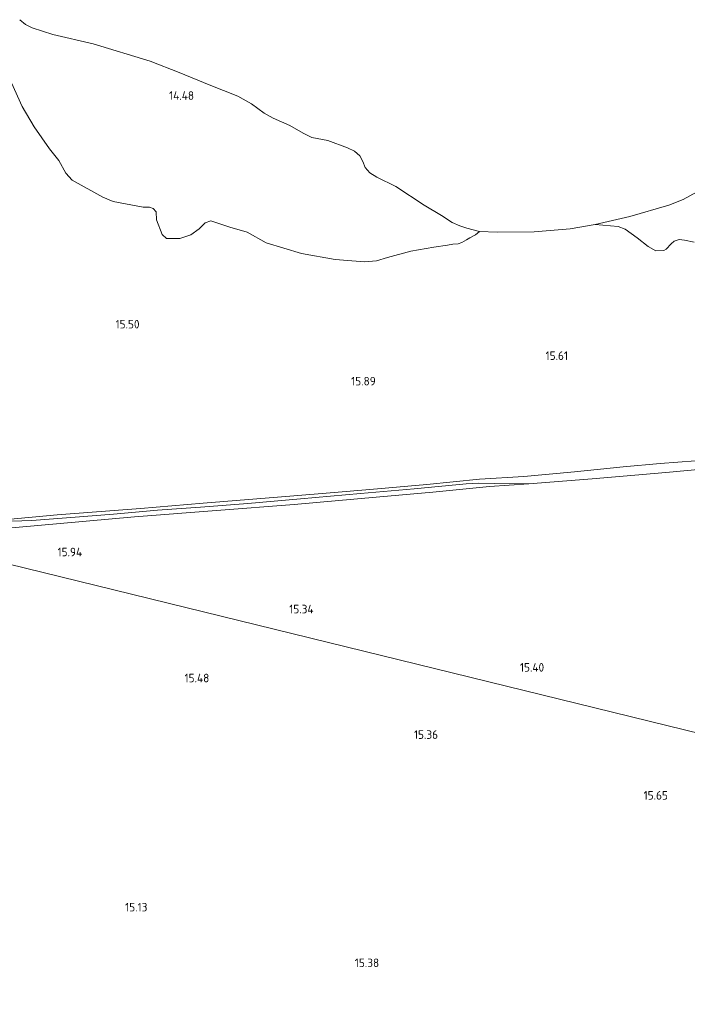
# Model space of a CAD drawing. Extents: x 196936 to 200438, y 361224 to 364196.
# Tile 21 of 256: x 198060 to 198200, y 361843 to 362050. Entities that reach past the tile are written whole.
import ezdxf
from ezdxf.enums import TextEntityAlignment as Align

# ---------------------------------------------------------------- set-up
doc = ezdxf.new("R2010")
doc.units = 0
for name, color, linetype, lineweight in [('B-ME-GR-GRAS-GV', 60, 'Continuous', 13), ('B-ME-GW-GROND_ZAND-GV', 7, 'Continuous', 18), ('B-ME-GW-TALUD_KRUIN-G', 90, 'Continuous', 18), ('B-ME-IE-TERREINAFSCHEIDING_KUNSTMATIG_HEKWERK-G', 20, 'IE-TERREINAFSCHEIDING-KUNSTMATIG', 18), ('B-ME-OG-HOOGTEPUNT-S', 7, 'Continuous', 25), ('B-ME-OG-WATER_POEL-GV', 7, 'Continuous', 18)]:
    doc.layers.add(name, color=color, linetype=linetype, lineweight=lineweight)
doc.styles.add('NLCS-ISO-ANNOTATIVE-T18', font='NLCS-ISO.ttf', dxfattribs={"height": 1.8})
doc.linetypes.add('IE-TERREINAFSCHEIDING-KUNSTMATIG', pattern='A,4,[82,NLCS.SHX,S=0.75,R=90,X=0,Y=0],4,-2', length=10)

# ---------------------------------------------------------------- blocks, each defined once
blk = doc.blocks.new('SAL-HOOGTELABEL-SO')
at = {"color": 0, "linetype": 'ByBlock', "lineweight": -2, "style": 'NLCS-ISO-ANNOTATIVE-T18'}
blk.add_attdef('HOOGTE', text='', height=1.8, dxfattribs=at).set_placement((2.79, 0), align=Align.RIGHT)

msp = doc.modelspace()

# ---------------------------------------------------------------- linework, layer by layer
at = {"layer": 'B-ME-GR-GRAS-GV'}
for points in [[(198058.425, 362036.931, 14.733), (198060.661, 362031.952, 14.787), (198063.171, 362027.695, 14.722), (198066.378, 362023.056, 14.766), (198068.396, 362020.588, 14.787), (198069.809, 362017.92, 14.809), (198071.167, 362016.495, 14.82), (198077.633, 362012.913, 14.886), (198079.774, 362011.984, 14.864), (198086.105, 362010.782, 14.809), (198087.455, 362010.814, 14.787), (198088.176, 362010.539, 14.766), (198088.802, 362009.839, 14.787), (198088.868, 362008.146, 14.787), (198090.079, 362005.076, 14.907), (198091, 362004.197, 14.897), (198093.806, 362004.237, 14.875), (198096.093, 362004.952, 14.886), (198097.837, 362006.238, 14.897), (198099.132, 362007.513, 14.907), (198100.34, 362007.912, 14.962), (198104.291, 362006.575, 15.027), (198107.97, 362005.523, 15.038), (198111.942, 362003.286, 15.049), (198119.384, 362001.051, 15.115), (198126.484, 361999.788, 15.158), (198132.64, 361999.297, 15.115), (198135.15, 361999.515, 15.049), (198137.453, 362000.235, 14.989), (198142.377, 362001.581, 14.933), (198147.184, 362002.412, 14.806), (198150.054, 362002.812, 14.799), (198151.212, 362002.985, 14.792), (198152.285, 362003.104, 14.778), (198153.073, 362003.396, 14.75), (198154.094, 362003.924, 14.721), (198154.768, 362004.35, 14.7), (198155.923, 362004.992, 14.637), (198156.813, 362005.701, 14.4), (198160.501, 362005.528, 14.4), (198168.254, 362005.645, 14.4), (198175.83, 362006.241, 14.4), (198181.139, 362007.183, 14.4), (198185.945, 362006.727, 14.574), (198187.394, 362006.137, 14.644), (198189.97, 362004.355, 14.833), (198192.234, 362002.56, 14.904), (198193.839, 362001.639, 14.949), (198195.53, 362001.686, 14.891), (198196.054, 362001.964, 14.891), (198197.057, 362003.056, 14.872), (198197.721, 362003.664, 14.872), (198198.751, 362003.992, 14.872), (198199.908, 362003.863, 14.872), (198201.953, 362003.436, 14.885)], [(198202.175, 361957.462, 16.029), (198194.787, 361956.871, 15.888), (198187.027, 361956.21, 15.758), (198176.788, 361955.166, 15.575), (198166.107, 361954.144, 15.704), (198156.81, 361953.582, 15.933), (198145.747, 361952.507, 16.124), (198133.729, 361951.446, 16.139), (198126.221, 361950.805, 16.093), (198116.948, 361950.007, 16.153), (198098.714, 361948.555, 16.294), (198085.51, 361947.437, 16.31), (198068.025, 361946.094, 16.356), (198050.612, 361944.519, 16.447)], [(198050.612, 361944.519, 16.447), (198068.025, 361946.094, 16.356), (198085.51, 361947.437, 16.31), (198098.714, 361948.555, 16.294), (198116.948, 361950.007, 16.153), (198126.221, 361950.805, 16.093), (198133.729, 361951.446, 16.139), (198145.747, 361952.507, 16.124), (198156.81, 361953.582, 15.933), (198166.107, 361954.144, 15.704), (198176.788, 361955.166, 15.575), (198187.027, 361956.21, 15.758), (198194.787, 361956.871, 15.888), (198202.175, 361957.462, 16.029)], [(198211.896, 361956.504, 15.857), (198195.965, 361954.987, 15.512), (198180.447, 361953.651, 15.377), (198167.138, 361952.649, 15.361), (198159.846, 361952.677, 15.561), (198156.501, 361952.747, 15.812), (198154.005, 361952.626, 15.858), (198143.054, 361951.573, 16.022), (198131.753, 361950.599, 16.027), (198119.162, 361949.495, 16.083), (198108.111, 361948.465, 16.206), (198098.123, 361947.72, 16.268), (198089.101, 361947.073, 16.247), (198079.884, 361946.26, 16.268), (198070.902, 361945.551, 16.335), (198062.675, 361944.935, 16.391), (198056.326, 361944.68, 16.422)], [(198056.326, 361944.68, 16.422), (198062.675, 361944.935, 16.391), (198070.902, 361945.551, 16.335), (198079.884, 361946.26, 16.268), (198089.101, 361947.073, 16.247), (198098.123, 361947.72, 16.268), (198108.111, 361948.465, 16.206), (198119.162, 361949.495, 16.083), (198131.753, 361950.599, 16.027), (198143.054, 361951.573, 16.022), (198154.005, 361952.626, 15.858), (198156.501, 361952.747, 15.812), (198159.846, 361952.677, 15.561), (198167.138, 361952.649, 15.361), (198158.929, 361952.041, 15.46), (198146.959, 361950.901, 15.512), (198135.083, 361949.819, 15.608), (198117.806, 361948.317, 15.698), (198101.481, 361947.03, 15.815), (198084.257, 361945.678, 15.884), (198063.966, 361943.835, 16.01), (198048.935, 361942.527, 16.052)], [(197902.435, 361838.352, 17.652), (197901.115, 361848.151, 17.91), (197918.101, 361858.465, 18.045), (197931.081, 361866.561, 17.739), (197948.782, 361878.089, 17.037), (197953.589, 361883.476, 17.045), (197959.123, 361889.678, 17.055), (197970.398, 361902.359, 17.127), (197984.323, 361918.069, 17.046), (197992.638, 361927.602, 17.042), (198001.208, 361937.427, 17.037), (198017.295, 361940.072, 16.566), (198035.031, 361941.359, 16.202), (198241.01, 361890.803, 16.141)]]:
    msp.add_polyline3d(points, dxfattribs=at)
msp.add_polyline3d([(198245.202, 361910.039, 16.195), (198241.01, 361890.803, 16.141), (198035.031, 361941.359, 16.202), (198048.935, 361942.527, 16.052), (198063.966, 361943.835, 16.01), (198084.257, 361945.678, 15.884), (198101.481, 361947.03, 15.815), (198117.806, 361948.317, 15.698), (198135.083, 361949.819, 15.608), (198146.959, 361950.901, 15.512), (198158.929, 361952.041, 15.46), (198167.138, 361952.649, 15.361), (198180.447, 361953.651, 15.377), (198195.965, 361954.987, 15.512), (198211.896, 361956.504, 15.857), (198229.798, 361957.884, 15.971), (198252.802, 361960.007, 16.103), (198255.333, 361960.077, 16.069), (198252.829, 361945.03, 16.189), (198248.614, 361927.697, 16.206)], close=True, dxfattribs=at)
at = {"layer": 'B-ME-GW-GROND_ZAND-GV'}
for points in [[(198060.132, 362050.214, 14.4), (198061.324, 362049.179, 14.4), (198062.754, 362048.473, 14.4), (198067.106, 362047.109, 14.4), (198075.544, 362045.155, 14.4), (198087.549, 362041.52, 14.4), (198093.638, 362039.108, 14.4), (198099.963, 362036.532, 14.4), (198105.999, 362034.132, 14.4), (198108.877, 362032.552, 14.4), (198111.504, 362030.591, 14.4), (198113.397, 362029.507, 14.4), (198116.948, 362027.995, 14.4), (198119.75, 362026.322, 14.4), (198121.574, 362025.418, 14.4), (198124.884, 362024.783, 14.4), (198129.032, 362023.246, 14.4), (198130.526, 362022.581, 14.4), (198131.625, 362021.621, 14.4), (198132.289, 362020.43, 14.4), (198132.773, 362019.17, 14.4), (198133.72, 362018.025, 14.4), (198135.208, 362017.087, 14.4), (198139.21, 362015.145, 14.4), (198145.126, 362011.237, 14.4), (198148.796, 362009.041, 14.4), (198151.036, 362007.55, 14.4), (198152.635, 362006.861, 14.4), (198154.165, 362006.352, 14.4), (198156.813, 362005.701, 14.4), (198155.923, 362004.992, 14.637), (198154.768, 362004.35, 14.7), (198154.094, 362003.924, 14.721), (198153.073, 362003.396, 14.75), (198152.285, 362003.104, 14.778), (198151.212, 362002.985, 14.792), (198150.054, 362002.812, 14.799), (198147.184, 362002.412, 14.806), (198142.377, 362001.581, 14.933), (198137.453, 362000.235, 14.989), (198135.15, 361999.515, 15.049), (198132.64, 361999.297, 15.115), (198126.484, 361999.788, 15.158), (198119.384, 362001.051, 15.115), (198111.942, 362003.286, 15.049), (198107.97, 362005.523, 15.038), (198104.291, 362006.575, 15.027), (198100.34, 362007.912, 14.962), (198099.132, 362007.513, 14.907), (198097.837, 362006.238, 14.897), (198096.093, 362004.952, 14.886), (198093.806, 362004.237, 14.875), (198091, 362004.197, 14.897), (198090.079, 362005.076, 14.907), (198088.868, 362008.146, 14.787), (198088.802, 362009.839, 14.787), (198088.176, 362010.539, 14.766), (198087.455, 362010.814, 14.787), (198086.105, 362010.782, 14.809), (198079.774, 362011.984, 14.864), (198077.633, 362012.913, 14.886), (198071.167, 362016.495, 14.82), (198069.809, 362017.92, 14.809), (198068.396, 362020.588, 14.787), (198066.378, 362023.056, 14.766), (198063.171, 362027.695, 14.722), (198060.661, 362031.952, 14.787), (198058.425, 362036.931, 14.733)], [(198201.953, 362003.436, 14.885), (198199.908, 362003.863, 14.872), (198198.751, 362003.992, 14.872), (198197.721, 362003.664, 14.872), (198197.057, 362003.056, 14.872), (198196.054, 362001.964, 14.891), (198195.53, 362001.686, 14.891), (198193.839, 362001.639, 14.949), (198192.234, 362002.56, 14.904), (198189.97, 362004.355, 14.833), (198187.394, 362006.137, 14.644), (198185.945, 362006.727, 14.574), (198181.139, 362007.183, 14.4), (198188.363, 362008.844, 14.4), (198196.569, 362011.216, 14.4), (198199.576, 362012.402, 14.4), (198202.445, 362013.948, 14.4)]]:
    msp.add_polyline3d(points, dxfattribs=at)
at = {"layer": 'B-ME-GW-TALUD_KRUIN-G'}
msp.add_polyline3d([(198167.138, 361952.649, 15.361), (198159.846, 361952.677, 15.561), (198156.501, 361952.747, 15.812), (198154.005, 361952.626, 15.858), (198143.054, 361951.573, 16.022), (198131.753, 361950.599, 16.027), (198119.162, 361949.495, 16.083), (198108.111, 361948.465, 16.206), (198098.123, 361947.72, 16.268), (198089.101, 361947.073, 16.247), (198079.884, 361946.26, 16.268), (198070.902, 361945.551, 16.335), (198062.675, 361944.935, 16.391), (198056.326, 361944.68, 16.422), (198050.612, 361944.519, 16.447)], dxfattribs=at)
at = {"layer": 'B-ME-IE-TERREINAFSCHEIDING_KUNSTMATIG_HEKWERK-G'}
for points in [[(198265.377, 361962.126, 14.4), (198264.848, 361962.044, 14.4), (198260.76, 361961.824, 15.047), (198256.772, 361961.61, 15.972), (198255.573, 361961.517, 16.058), (198251.629, 361961.332, 16.426), (198241.404, 361960.623, 16.492), (198225.764, 361959.452, 16.391), (198210.716, 361958.163, 16.269), (198202.175, 361957.462, 16.029), (198194.787, 361956.871, 15.888), (198187.027, 361956.21, 15.758), (198176.788, 361955.166, 15.575), (198166.107, 361954.144, 15.704), (198156.81, 361953.582, 15.933), (198145.747, 361952.507, 16.124), (198133.729, 361951.446, 16.139), (198126.221, 361950.805, 16.093), (198116.948, 361950.007, 16.153), (198098.714, 361948.555, 16.294), (198085.51, 361947.437, 16.31), (198068.025, 361946.094, 16.356), (198050.612, 361944.519, 16.447)], [(198252.802, 361960.007, 16.103), (198229.798, 361957.884, 15.971), (198211.896, 361956.504, 15.857), (198195.965, 361954.987, 15.512), (198180.447, 361953.651, 15.377), (198167.138, 361952.649, 15.361)], [(198167.138, 361952.649, 15.361), (198158.929, 361952.041, 15.46), (198146.959, 361950.901, 15.512), (198135.083, 361949.819, 15.608), (198117.806, 361948.317, 15.698), (198101.481, 361947.03, 15.815), (198084.257, 361945.678, 15.884), (198063.966, 361943.835, 16.01)], [(198063.966, 361943.835, 16.01), (198048.935, 361942.527, 16.052), (198035.031, 361941.359, 16.202)]]:
    msp.add_polyline3d(points, dxfattribs=at)
at = {"layer": 'B-ME-OG-WATER_POEL-GV'}
msp.add_polyline3d([(198202.445, 362013.948, 14.4), (198199.576, 362012.402, 14.4), (198196.569, 362011.216, 14.4), (198188.363, 362008.844, 14.4), (198181.139, 362007.183, 14.4), (198175.83, 362006.241, 14.4), (198168.254, 362005.645, 14.4), (198160.501, 362005.528, 14.4), (198156.813, 362005.701, 14.4), (198154.165, 362006.352, 14.4), (198152.635, 362006.861, 14.4), (198151.036, 362007.55, 14.4), (198148.796, 362009.041, 14.4), (198145.126, 362011.237, 14.4), (198139.21, 362015.145, 14.4), (198135.208, 362017.087, 14.4), (198133.72, 362018.025, 14.4), (198132.773, 362019.17, 14.4), (198132.289, 362020.43, 14.4), (198131.625, 362021.621, 14.4), (198130.526, 362022.581, 14.4), (198129.032, 362023.246, 14.4), (198124.884, 362024.783, 14.4), (198121.574, 362025.418, 14.4), (198119.75, 362026.322, 14.4), (198116.948, 362027.995, 14.4), (198113.397, 362029.507, 14.4), (198111.504, 362030.591, 14.4), (198108.877, 362032.552, 14.4), (198105.999, 362034.132, 14.4), (198099.963, 362036.532, 14.4), (198093.638, 362039.108, 14.4), (198087.549, 362041.52, 14.4), (198075.544, 362045.155, 14.4), (198067.106, 362047.109, 14.4), (198062.754, 362048.473, 14.4), (198061.324, 362049.179, 14.4), (198060.132, 362050.214, 14.4)], dxfattribs=at)

# ---------------------------------------------------------------- block references
at = {"layer": 'B-ME-OG-HOOGTEPUNT-S'}
for p, values in [((198093.996, 362033.36, 14.483), {'HOOGTE': '14.48'}), ((198082.535, 361985.293, 15.501), {'HOOGTE': '15.50'}), ((198172.611, 361978.672, 15.608), {'HOOGTE': '15.61'}), ((198132.194, 361973.314, 15.893), {'HOOGTE': '15.89'}), ((198070.471, 361937.392, 15.944), {'HOOGTE': '15.94'}), ((198119.119, 361925.4, 15.344), {'HOOGTE': '15.34'}), ((198167.588, 361913.142, 15.401), {'HOOGTE': '15.40'}), ((198097.202, 361910.897, 15.482), {'HOOGTE': '15.48'}), ((198145.287, 361899.001, 15.363), {'HOOGTE': '15.36'}), ((198193.611, 361886.23, 15.647), {'HOOGTE': '15.65'}), ((198084.191, 361862.724, 15.132), {'HOOGTE': '15.13'}), ((198132.908, 361851.016, 15.384), {'HOOGTE': '15.38'})]:
    msp.add_blockref('SAL-HOOGTELABEL-SO', p, dxfattribs=at).add_auto_attribs(values)

doc.saveas('drawing.dxf')
